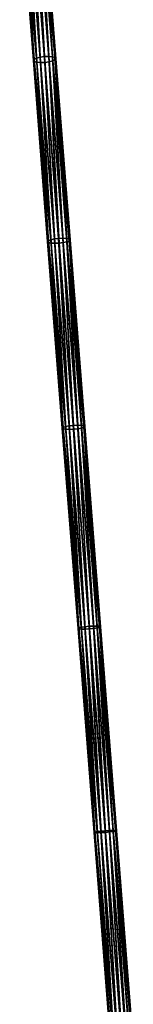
# Model space of a CAD drawing. Header units: millimetres. Extents: x 64 to 3333, y 103 to 3347.
# Tile 169 of 256: x 1747 to 1772, y 1250 to 1469. Entities that reach past the tile are written whole.
import ezdxf

# ---------------------------------------------------------------- set-up
doc = ezdxf.new("R2010")
doc.units = ezdxf.units.MM
doc.header["$LTSCALE"] = 25.4
doc.layers.get('0').update_dxf_attribs({"true_color": 0xff5454})

# ---------------------------------------------------------------- blocks, each defined once
blk = doc.blocks.new('SPIDER-6785-9743.STL')
at = {"color": 0}
mesh = blk.add_polyface(dxfattribs=at)
corners = [(1746.69, 1498.88, 1110.62), (1750.26, 1460.39, 1098.28), (1749.73, 1460.13, 1099.06), (1747.21, 1499.18, 1109.85)]
mesh.append_faces([[corners[k] for k in face] for face in [(0, 1, 2), (1, 0, 3)]], dxfattribs={"vtx0": -1, "color": 0})
mesh = blk.add_polyface(dxfattribs=at)
corners = [(1748, 1499.41, 1109.34), (1750.26, 1460.39, 1098.28), (1747.21, 1499.18, 1109.85), (1751.06, 1460.59, 1097.76)]
mesh.append_faces([[corners[k] for k in face] for face in [(0, 1, 2), (1, 0, 3)]], dxfattribs={"vtx0": -1, "color": 0})
mesh = blk.add_polyface(dxfattribs=at)
corners = [(1748.95, 1499.54, 1109.16), (1751.06, 1460.59, 1097.76), (1748, 1499.41, 1109.34), (1752.01, 1460.72, 1097.57)]
mesh.append_faces([[corners[k] for k in face] for face in [(0, 1, 2), (1, 0, 3)]], dxfattribs={"vtx0": -1, "color": 0})
mesh = blk.add_polyface(dxfattribs=at)
corners = [(1749.91, 1499.56, 1109.34), (1752.01, 1460.72, 1097.57), (1748.95, 1499.54, 1109.16), (1752.96, 1460.74, 1097.76)]
mesh.append_faces([[corners[k] for k in face] for face in [(0, 1, 2), (1, 0, 3)]], dxfattribs={"vtx0": -1, "color": 0})
mesh = blk.add_polyface(dxfattribs=at)
corners = [(1750.73, 1499.45, 1109.85), (1752.96, 1460.74, 1097.76), (1749.91, 1499.56, 1109.34), (1753.78, 1460.66, 1098.28)]
mesh.append_faces([[corners[k] for k in face] for face in [(0, 1, 2), (1, 0, 3)]], dxfattribs={"vtx0": -1, "color": 0})
mesh = blk.add_polyface(dxfattribs=at)
corners = [(1753.78, 1460.66, 1098.28), (1751.29, 1499.25, 1110.62), (1754.34, 1460.5, 1099.06), (1750.73, 1499.45, 1109.85)]
mesh.append_faces([[corners[k] for k in face] for face in [(0, 1, 2), (1, 0, 3)]], dxfattribs={"vtx0": -1, "color": 0})
mesh = blk.add_polyface(dxfattribs=at)
corners = [(1754.34, 1460.5, 1099.06), (1751.51, 1498.96, 1111.53), (1754.55, 1460.26, 1099.99), (1751.29, 1499.25, 1110.62)]
mesh.append_faces([[corners[k] for k in face] for face in [(0, 1, 2), (1, 0, 3)]], dxfattribs={"vtx0": -1, "color": 0})
mesh = blk.add_polyface(dxfattribs=at)
corners = [(1746.52, 1498.57, 1111.53), (1749.73, 1460.13, 1099.06), (1749.56, 1459.87, 1099.99), (1746.69, 1498.88, 1110.62)]
mesh.append_faces([[corners[k] for k in face] for face in [(0, 1, 2), (1, 0, 3)]], dxfattribs={"vtx0": -1, "color": 0})
mesh = blk.add_polyface(dxfattribs=at)
corners = [(1746.74, 1498.29, 1112.44), (1749.56, 1459.87, 1099.99), (1749.77, 1459.64, 1100.91), (1746.52, 1498.57, 1111.53)]
mesh.append_faces([[corners[k] for k in face] for face in [(0, 1, 2), (1, 0, 3)]], dxfattribs={"vtx0": -1, "color": 0})
mesh = blk.add_polyface(dxfattribs=at)
corners = [(1747.3, 1498.08, 1113.21), (1749.77, 1459.64, 1100.91), (1750.33, 1459.47, 1101.69), (1746.74, 1498.29, 1112.44)]
mesh.append_faces([[corners[k] for k in face] for face in [(0, 1, 2), (1, 0, 3)]], dxfattribs={"vtx0": -1, "color": 0})
mesh = blk.add_polyface(dxfattribs=at)
corners = [(1750.33, 1459.47, 1101.69), (1748.12, 1497.98, 1113.73), (1747.3, 1498.08, 1113.21), (1751.15, 1459.39, 1102.22)]
mesh.append_faces([[corners[k] for k in face] for face in [(0, 1, 2), (1, 0, 3)]], dxfattribs={"vtx0": -1, "color": 0})
mesh = blk.add_polyface(dxfattribs=at)
corners = [(1751.15, 1459.39, 1102.22), (1749.08, 1498, 1113.91), (1748.12, 1497.98, 1113.73), (1752.11, 1459.42, 1102.4)]
mesh.append_faces([[corners[k] for k in face] for face in [(0, 1, 2), (1, 0, 3)]], dxfattribs={"vtx0": -1, "color": 0})
mesh = blk.add_polyface(dxfattribs=at)
corners = [(1752.11, 1459.42, 1102.4), (1750.02, 1498.13, 1113.73), (1749.08, 1498, 1113.91), (1753.06, 1459.54, 1102.22)]
mesh.append_faces([[corners[k] for k in face] for face in [(0, 1, 2), (1, 0, 3)]], dxfattribs={"vtx0": -1, "color": 0})
mesh = blk.add_polyface(dxfattribs=at)
corners = [(1753.06, 1459.54, 1102.22), (1750.82, 1498.36, 1113.21), (1750.02, 1498.13, 1113.73), (1753.86, 1459.75, 1101.69)]
mesh.append_faces([[corners[k] for k in face] for face in [(0, 1, 2), (1, 0, 3)]], dxfattribs={"vtx0": -1, "color": 0})
mesh = blk.add_polyface(dxfattribs=at)
corners = [(1754.38, 1460, 1100.91), (1750.82, 1498.36, 1113.21), (1753.86, 1459.75, 1101.69), (1751.34, 1498.65, 1112.44)]
mesh.append_faces([[corners[k] for k in face] for face in [(0, 1, 2), (1, 0, 3)]], dxfattribs={"vtx0": -1, "color": 0})
mesh = blk.add_polyface(dxfattribs=at)
corners = [(1754.55, 1460.26, 1099.99), (1751.34, 1498.65, 1112.44), (1754.38, 1460, 1100.91), (1751.51, 1498.96, 1111.53)]
mesh.append_faces([[corners[k] for k in face] for face in [(0, 1, 2), (1, 0, 3)]], dxfattribs={"vtx0": -1, "color": 0})
mesh = blk.add_polyface(dxfattribs=at)
corners = [(1749.56, 1459.87, 1099.99), (1752.9, 1419.81, 1089.24), (1752.73, 1419.6, 1090.17), (1749.73, 1460.13, 1099.06)]
mesh.append_faces([[corners[k] for k in face] for face in [(0, 1, 2), (1, 0, 3)]], dxfattribs={"vtx0": -1, "color": 0})
mesh = blk.add_polyface(dxfattribs=at)
corners = [(1749.77, 1459.64, 1100.91), (1752.73, 1419.6, 1090.17), (1752.94, 1419.41, 1091.11), (1749.56, 1459.87, 1099.99)]
mesh.append_faces([[corners[k] for k in face] for face in [(0, 1, 2), (1, 0, 3)]], dxfattribs={"vtx0": -1, "color": 0})
mesh = blk.add_polyface(dxfattribs=at)
corners = [(1749.73, 1460.13, 1099.06), (1753.43, 1420.03, 1088.45), (1752.9, 1419.81, 1089.24), (1750.26, 1460.39, 1098.28)]
mesh.append_faces([[corners[k] for k in face] for face in [(0, 1, 2), (1, 0, 3)]], dxfattribs={"vtx0": -1, "color": 0})
mesh = blk.add_polyface(dxfattribs=at)
corners = [(1751.06, 1460.59, 1097.76), (1753.43, 1420.03, 1088.45), (1750.26, 1460.39, 1098.28), (1754.23, 1420.21, 1087.92)]
mesh.append_faces([[corners[k] for k in face] for face in [(0, 1, 2), (1, 0, 3)]], dxfattribs={"vtx0": -1, "color": 0})
mesh = blk.add_polyface(dxfattribs=at)
corners = [(1752.01, 1460.72, 1097.57), (1754.23, 1420.21, 1087.92), (1751.06, 1460.59, 1097.76), (1755.18, 1420.32, 1087.73)]
mesh.append_faces([[corners[k] for k in face] for face in [(0, 1, 2), (1, 0, 3)]], dxfattribs={"vtx0": -1, "color": 0})
mesh = blk.add_polyface(dxfattribs=at)
corners = [(1752.96, 1460.74, 1097.76), (1755.18, 1420.32, 1087.73), (1752.01, 1460.72, 1097.57), (1756.14, 1420.36, 1087.92)]
mesh.append_faces([[corners[k] for k in face] for face in [(0, 1, 2), (1, 0, 3)]], dxfattribs={"vtx0": -1, "color": 0})
mesh = blk.add_polyface(dxfattribs=at)
corners = [(1753.78, 1460.66, 1098.28), (1756.14, 1420.36, 1087.92), (1752.96, 1460.74, 1097.76), (1756.96, 1420.3, 1088.45)]
mesh.append_faces([[corners[k] for k in face] for face in [(0, 1, 2), (1, 0, 3)]], dxfattribs={"vtx0": -1, "color": 0})
mesh = blk.add_polyface(dxfattribs=at)
corners = [(1756.96, 1420.3, 1088.45), (1754.34, 1460.5, 1099.06), (1757.51, 1420.18, 1089.24), (1753.78, 1460.66, 1098.28)]
mesh.append_faces([[corners[k] for k in face] for face in [(0, 1, 2), (1, 0, 3)]], dxfattribs={"vtx0": -1, "color": 0})
mesh = blk.add_polyface(dxfattribs=at)
corners = [(1757.54, 1419.77, 1091.11), (1753.86, 1459.75, 1101.69), (1757.01, 1419.56, 1091.9), (1754.38, 1460, 1100.91)]
mesh.append_faces([[corners[k] for k in face] for face in [(0, 1, 2), (1, 0, 3)]], dxfattribs={"vtx0": -1, "color": 0})
mesh = blk.add_polyface(dxfattribs=at)
corners = [(1757.51, 1420.18, 1089.24), (1754.55, 1460.26, 1099.99), (1757.72, 1419.99, 1090.17), (1754.34, 1460.5, 1099.06)]
mesh.append_faces([[corners[k] for k in face] for face in [(0, 1, 2), (1, 0, 3)]], dxfattribs={"vtx0": -1, "color": 0})
mesh = blk.add_polyface(dxfattribs=at)
corners = [(1757.72, 1419.99, 1090.17), (1754.38, 1460, 1100.91), (1757.54, 1419.77, 1091.11), (1754.55, 1460.26, 1099.99)]
mesh.append_faces([[corners[k] for k in face] for face in [(0, 1, 2), (1, 0, 3)]], dxfattribs={"vtx0": -1, "color": 0})
mesh = blk.add_polyface(dxfattribs=at)
corners = [(1750.33, 1459.47, 1101.69), (1752.94, 1419.41, 1091.11), (1753.49, 1419.28, 1091.9), (1749.77, 1459.64, 1100.91)]
mesh.append_faces([[corners[k] for k in face] for face in [(0, 1, 2), (1, 0, 3)]], dxfattribs={"vtx0": -1, "color": 0})
mesh = blk.add_polyface(dxfattribs=at)
corners = [(1753.49, 1419.28, 1091.9), (1751.15, 1459.39, 1102.22), (1750.33, 1459.47, 1101.69), (1754.31, 1419.23, 1092.43)]
mesh.append_faces([[corners[k] for k in face] for face in [(0, 1, 2), (1, 0, 3)]], dxfattribs={"vtx0": -1, "color": 0})
mesh = blk.add_polyface(dxfattribs=at)
corners = [(1754.31, 1419.23, 1092.43), (1752.11, 1459.42, 1102.4), (1751.15, 1459.39, 1102.22), (1755.26, 1419.26, 1092.62)]
mesh.append_faces([[corners[k] for k in face] for face in [(0, 1, 2), (1, 0, 3)]], dxfattribs={"vtx0": -1, "color": 0})
mesh = blk.add_polyface(dxfattribs=at)
corners = [(1755.26, 1419.26, 1092.62), (1753.06, 1459.54, 1102.22), (1752.11, 1459.42, 1102.4), (1756.21, 1419.38, 1092.43)]
mesh.append_faces([[corners[k] for k in face] for face in [(0, 1, 2), (1, 0, 3)]], dxfattribs={"vtx0": -1, "color": 0})
mesh = blk.add_polyface(dxfattribs=at)
corners = [(1756.21, 1419.38, 1092.43), (1753.86, 1459.75, 1101.69), (1753.06, 1459.54, 1102.22), (1757.01, 1419.56, 1091.9)]
mesh.append_faces([[corners[k] for k in face] for face in [(0, 1, 2), (1, 0, 3)]], dxfattribs={"vtx0": -1, "color": 0})
mesh = blk.add_polyface(dxfattribs=at)
corners = [(1756.14, 1420.36, 1087.92), (1758.45, 1378.74, 1079.72), (1755.18, 1420.32, 1087.73), (1759.41, 1378.78, 1079.91)]
mesh.append_faces([[corners[k] for k in face] for face in [(0, 1, 2), (1, 0, 3)]], dxfattribs={"vtx0": -1, "color": 0})
mesh = blk.add_polyface(dxfattribs=at)
corners = [(1756.96, 1420.3, 1088.45), (1759.41, 1378.78, 1079.91), (1756.14, 1420.36, 1087.92), (1760.22, 1378.76, 1080.45)]
mesh.append_faces([[corners[k] for k in face] for face in [(0, 1, 2), (1, 0, 3)]], dxfattribs={"vtx0": -1, "color": 0})
mesh = blk.add_polyface(dxfattribs=at)
corners = [(1752.73, 1419.6, 1090.17), (1756.17, 1378.3, 1081.24), (1755.99, 1378.13, 1082.19), (1752.9, 1419.81, 1089.24)]
mesh.append_faces([[corners[k] for k in face] for face in [(0, 1, 2), (1, 0, 3)]], dxfattribs={"vtx0": -1, "color": 0})
mesh = blk.add_polyface(dxfattribs=at)
corners = [(1752.94, 1419.41, 1091.11), (1755.99, 1378.13, 1082.19), (1756.19, 1377.99, 1083.13), (1752.73, 1419.6, 1090.17)]
mesh.append_faces([[corners[k] for k in face] for face in [(0, 1, 2), (1, 0, 3)]], dxfattribs={"vtx0": -1, "color": 0})
mesh = blk.add_polyface(dxfattribs=at)
corners = [(1752.9, 1419.81, 1089.24), (1756.7, 1378.48, 1080.45), (1756.17, 1378.3, 1081.24), (1753.43, 1420.03, 1088.45)]
mesh.append_faces([[corners[k] for k in face] for face in [(0, 1, 2), (1, 0, 3)]], dxfattribs={"vtx0": -1, "color": 0})
mesh = blk.add_polyface(dxfattribs=at)
corners = [(1753.49, 1419.28, 1091.9), (1756.19, 1377.99, 1083.13), (1756.74, 1377.9, 1083.93), (1752.94, 1419.41, 1091.11)]
mesh.append_faces([[corners[k] for k in face] for face in [(0, 1, 2), (1, 0, 3)]], dxfattribs={"vtx0": -1, "color": 0})
mesh = blk.add_polyface(dxfattribs=at)
corners = [(1754.23, 1420.21, 1087.92), (1756.7, 1378.48, 1080.45), (1753.43, 1420.03, 1088.45), (1757.5, 1378.63, 1079.91)]
mesh.append_faces([[corners[k] for k in face] for face in [(0, 1, 2), (1, 0, 3)]], dxfattribs={"vtx0": -1, "color": 0})
mesh = blk.add_polyface(dxfattribs=at)
corners = [(1756.74, 1377.9, 1083.93), (1754.31, 1419.23, 1092.43), (1753.49, 1419.28, 1091.9), (1757.56, 1377.87, 1084.47)]
mesh.append_faces([[corners[k] for k in face] for face in [(0, 1, 2), (1, 0, 3)]], dxfattribs={"vtx0": -1, "color": 0})
mesh = blk.add_polyface(dxfattribs=at)
corners = [(1755.18, 1420.32, 1087.73), (1757.5, 1378.63, 1079.91), (1754.23, 1420.21, 1087.92), (1758.45, 1378.74, 1079.72)]
mesh.append_faces([[corners[k] for k in face] for face in [(0, 1, 2), (1, 0, 3)]], dxfattribs={"vtx0": -1, "color": 0})
mesh = blk.add_polyface(dxfattribs=at)
corners = [(1757.56, 1377.87, 1084.47), (1755.26, 1419.26, 1092.62), (1754.31, 1419.23, 1092.43), (1758.51, 1377.92, 1084.65)]
mesh.append_faces([[corners[k] for k in face] for face in [(0, 1, 2), (1, 0, 3)]], dxfattribs={"vtx0": -1, "color": 0})
mesh = blk.add_polyface(dxfattribs=at)
corners = [(1758.51, 1377.92, 1084.65), (1756.21, 1419.38, 1092.43), (1755.26, 1419.26, 1092.62), (1759.47, 1378.02, 1084.47)]
mesh.append_faces([[corners[k] for k in face] for face in [(0, 1, 2), (1, 0, 3)]], dxfattribs={"vtx0": -1, "color": 0})
mesh = blk.add_polyface(dxfattribs=at)
corners = [(1759.47, 1378.02, 1084.47), (1757.01, 1419.56, 1091.9), (1756.21, 1419.38, 1092.43), (1760.27, 1378.17, 1083.93)]
mesh.append_faces([[corners[k] for k in face] for face in [(0, 1, 2), (1, 0, 3)]], dxfattribs={"vtx0": -1, "color": 0})
mesh = blk.add_polyface(dxfattribs=at)
corners = [(1760.22, 1378.76, 1080.45), (1757.51, 1420.18, 1089.24), (1760.77, 1378.67, 1081.24), (1756.96, 1420.3, 1088.45)]
mesh.append_faces([[corners[k] for k in face] for face in [(0, 1, 2), (1, 0, 3)]], dxfattribs={"vtx0": -1, "color": 0})
mesh = blk.add_polyface(dxfattribs=at)
corners = [(1760.8, 1378.35, 1083.13), (1757.01, 1419.56, 1091.9), (1760.27, 1378.17, 1083.93), (1757.54, 1419.77, 1091.11)]
mesh.append_faces([[corners[k] for k in face] for face in [(0, 1, 2), (1, 0, 3)]], dxfattribs={"vtx0": -1, "color": 0})
mesh = blk.add_polyface(dxfattribs=at)
corners = [(1760.77, 1378.67, 1081.24), (1757.72, 1419.99, 1090.17), (1760.97, 1378.52, 1082.19), (1757.51, 1420.18, 1089.24)]
mesh.append_faces([[corners[k] for k in face] for face in [(0, 1, 2), (1, 0, 3)]], dxfattribs={"vtx0": -1, "color": 0})
mesh = blk.add_polyface(dxfattribs=at)
corners = [(1760.97, 1378.52, 1082.19), (1757.54, 1419.77, 1091.11), (1760.8, 1378.35, 1083.13), (1757.72, 1419.99, 1090.17)]
mesh.append_faces([[corners[k] for k in face] for face in [(0, 1, 2), (1, 0, 3)]], dxfattribs={"vtx0": -1, "color": 0})
mesh = blk.add_polyface(dxfattribs=at)
corners = [(1759.41, 1378.78, 1079.91), (1761.96, 1334.1, 1073.32), (1758.45, 1378.74, 1079.72), (1762.91, 1334.16, 1073.51)]
mesh.append_faces([[corners[k] for k in face] for face in [(0, 1, 2), (1, 0, 3)]], dxfattribs={"vtx0": -1, "color": 0})
mesh = blk.add_polyface(dxfattribs=at)
corners = [(1760.22, 1378.76, 1080.45), (1762.91, 1334.16, 1073.51), (1759.41, 1378.78, 1079.91), (1763.73, 1334.16, 1074.05)]
mesh.append_faces([[corners[k] for k in face] for face in [(0, 1, 2), (1, 0, 3)]], dxfattribs={"vtx0": -1, "color": 0})
mesh = blk.add_polyface(dxfattribs=at)
corners = [(1755.99, 1378.13, 1082.19), (1759.67, 1333.74, 1074.85), (1759.49, 1333.61, 1075.8), (1756.17, 1378.3, 1081.24)]
mesh.append_faces([[corners[k] for k in face] for face in [(0, 1, 2), (1, 0, 3)]], dxfattribs={"vtx0": -1, "color": 0})
mesh = blk.add_polyface(dxfattribs=at)
corners = [(1756.19, 1377.99, 1083.13), (1759.49, 1333.61, 1075.8), (1759.69, 1333.52, 1076.75), (1755.99, 1378.13, 1082.19)]
mesh.append_faces([[corners[k] for k in face] for face in [(0, 1, 2), (1, 0, 3)]], dxfattribs={"vtx0": -1, "color": 0})
mesh = blk.add_polyface(dxfattribs=at)
corners = [(1756.17, 1378.3, 1081.24), (1760.2, 1333.88, 1074.05), (1759.67, 1333.74, 1074.85), (1756.7, 1378.48, 1080.45)]
mesh.append_faces([[corners[k] for k in face] for face in [(0, 1, 2), (1, 0, 3)]], dxfattribs={"vtx0": -1, "color": 0})
mesh = blk.add_polyface(dxfattribs=at)
corners = [(1756.74, 1377.9, 1083.93), (1759.69, 1333.52, 1076.75), (1760.24, 1333.46, 1077.56), (1756.19, 1377.99, 1083.13)]
mesh.append_faces([[corners[k] for k in face] for face in [(0, 1, 2), (1, 0, 3)]], dxfattribs={"vtx0": -1, "color": 0})
mesh = blk.add_polyface(dxfattribs=at)
corners = [(1757.5, 1378.63, 1079.91), (1760.2, 1333.88, 1074.05), (1756.7, 1378.48, 1080.45), (1761.01, 1334.01, 1073.51)]
mesh.append_faces([[corners[k] for k in face] for face in [(0, 1, 2), (1, 0, 3)]], dxfattribs={"vtx0": -1, "color": 0})
mesh = blk.add_polyface(dxfattribs=at)
corners = [(1760.24, 1333.46, 1077.56), (1757.56, 1377.87, 1084.47), (1756.74, 1377.9, 1083.93), (1761.05, 1333.46, 1078.1)]
mesh.append_faces([[corners[k] for k in face] for face in [(0, 1, 2), (1, 0, 3)]], dxfattribs={"vtx0": -1, "color": 0})
mesh = blk.add_polyface(dxfattribs=at)
corners = [(1758.45, 1378.74, 1079.72), (1761.01, 1334.01, 1073.51), (1757.5, 1378.63, 1079.91), (1761.96, 1334.1, 1073.32)]
mesh.append_faces([[corners[k] for k in face] for face in [(0, 1, 2), (1, 0, 3)]], dxfattribs={"vtx0": -1, "color": 0})
mesh = blk.add_polyface(dxfattribs=at)
corners = [(1761.05, 1333.46, 1078.1), (1758.51, 1377.92, 1084.65), (1757.56, 1377.87, 1084.47), (1762, 1333.52, 1078.29)]
mesh.append_faces([[corners[k] for k in face] for face in [(0, 1, 2), (1, 0, 3)]], dxfattribs={"vtx0": -1, "color": 0})
mesh = blk.add_polyface(dxfattribs=at)
corners = [(1762, 1333.52, 1078.29), (1759.47, 1378.02, 1084.47), (1758.51, 1377.92, 1084.65), (1762.96, 1333.61, 1078.1)]
mesh.append_faces([[corners[k] for k in face] for face in [(0, 1, 2), (1, 0, 3)]], dxfattribs={"vtx0": -1, "color": 0})
mesh = blk.add_polyface(dxfattribs=at)
corners = [(1762.96, 1333.61, 1078.1), (1760.27, 1378.17, 1083.93), (1759.47, 1378.02, 1084.47), (1763.76, 1333.74, 1077.56)]
mesh.append_faces([[corners[k] for k in face] for face in [(0, 1, 2), (1, 0, 3)]], dxfattribs={"vtx0": -1, "color": 0})
mesh = blk.add_polyface(dxfattribs=at)
corners = [(1763.73, 1334.16, 1074.05), (1760.77, 1378.67, 1081.24), (1764.28, 1334.1, 1074.85), (1760.22, 1378.76, 1080.45)]
mesh.append_faces([[corners[k] for k in face] for face in [(0, 1, 2), (1, 0, 3)]], dxfattribs={"vtx0": -1, "color": 0})
mesh = blk.add_polyface(dxfattribs=at)
corners = [(1764.29, 1333.88, 1076.75), (1760.27, 1378.17, 1083.93), (1763.76, 1333.74, 1077.56), (1760.8, 1378.35, 1083.13)]
mesh.append_faces([[corners[k] for k in face] for face in [(0, 1, 2), (1, 0, 3)]], dxfattribs={"vtx0": -1, "color": 0})
mesh = blk.add_polyface(dxfattribs=at)
corners = [(1764.28, 1334.1, 1074.85), (1760.97, 1378.52, 1082.19), (1764.47, 1334.01, 1075.8), (1760.77, 1378.67, 1081.24)]
mesh.append_faces([[corners[k] for k in face] for face in [(0, 1, 2), (1, 0, 3)]], dxfattribs={"vtx0": -1, "color": 0})
mesh = blk.add_polyface(dxfattribs=at)
corners = [(1764.47, 1334.01, 1075.8), (1760.8, 1378.35, 1083.13), (1764.29, 1333.88, 1076.75), (1760.97, 1378.52, 1082.19)]
mesh.append_faces([[corners[k] for k in face] for face in [(0, 1, 2), (1, 0, 3)]], dxfattribs={"vtx0": -1, "color": 0})
mesh = blk.add_polyface(dxfattribs=at)
corners = [(1759.49, 1333.61, 1075.8), (1763.24, 1288.36, 1070.51), (1763.05, 1288.27, 1071.47), (1759.67, 1333.74, 1074.85)]
mesh.append_faces([[corners[k] for k in face] for face in [(0, 1, 2), (1, 0, 3)]], dxfattribs={"vtx0": -1, "color": 0})
mesh = blk.add_polyface(dxfattribs=at)
corners = [(1759.69, 1333.52, 1076.75), (1763.05, 1288.27, 1071.47), (1763.25, 1288.22, 1072.42), (1759.49, 1333.61, 1075.8)]
mesh.append_faces([[corners[k] for k in face] for face in [(0, 1, 2), (1, 0, 3)]], dxfattribs={"vtx0": -1, "color": 0})
mesh = blk.add_polyface(dxfattribs=at)
corners = [(1759.67, 1333.74, 1074.85), (1763.77, 1288.46, 1069.7), (1763.24, 1288.36, 1070.51), (1760.2, 1333.88, 1074.05)]
mesh.append_faces([[corners[k] for k in face] for face in [(0, 1, 2), (1, 0, 3)]], dxfattribs={"vtx0": -1, "color": 0})
mesh = blk.add_polyface(dxfattribs=at)
corners = [(1760.24, 1333.46, 1077.56), (1763.25, 1288.22, 1072.42), (1763.79, 1288.2, 1073.23), (1759.69, 1333.52, 1076.75)]
mesh.append_faces([[corners[k] for k in face] for face in [(0, 1, 2), (1, 0, 3)]], dxfattribs={"vtx0": -1, "color": 0})
mesh = blk.add_polyface(dxfattribs=at)
corners = [(1761.01, 1334.01, 1073.51), (1763.77, 1288.46, 1069.7), (1760.2, 1333.88, 1074.05), (1764.58, 1288.56, 1069.16)]
mesh.append_faces([[corners[k] for k in face] for face in [(0, 1, 2), (1, 0, 3)]], dxfattribs={"vtx0": -1, "color": 0})
mesh = blk.add_polyface(dxfattribs=at)
corners = [(1763.79, 1288.2, 1073.23), (1761.05, 1333.46, 1078.1), (1760.24, 1333.46, 1077.56), (1764.61, 1288.23, 1073.77)]
mesh.append_faces([[corners[k] for k in face] for face in [(0, 1, 2), (1, 0, 3)]], dxfattribs={"vtx0": -1, "color": 0})
mesh = blk.add_polyface(dxfattribs=at)
corners = [(1761.96, 1334.1, 1073.32), (1764.58, 1288.56, 1069.16), (1761.01, 1334.01, 1073.51), (1765.53, 1288.65, 1068.97)]
mesh.append_faces([[corners[k] for k in face] for face in [(0, 1, 2), (1, 0, 3)]], dxfattribs={"vtx0": -1, "color": 0})
mesh = blk.add_polyface(dxfattribs=at)
corners = [(1764.61, 1288.23, 1073.77), (1762, 1333.52, 1078.29), (1761.05, 1333.46, 1078.1), (1765.56, 1288.29, 1073.96)]
mesh.append_faces([[corners[k] for k in face] for face in [(0, 1, 2), (1, 0, 3)]], dxfattribs={"vtx0": -1, "color": 0})
mesh = blk.add_polyface(dxfattribs=at)
corners = [(1762.91, 1334.16, 1073.51), (1765.53, 1288.65, 1068.97), (1761.96, 1334.1, 1073.32), (1766.49, 1288.71, 1069.16)]
mesh.append_faces([[corners[k] for k in face] for face in [(0, 1, 2), (1, 0, 3)]], dxfattribs={"vtx0": -1, "color": 0})
mesh = blk.add_polyface(dxfattribs=at)
corners = [(1765.56, 1288.29, 1073.96), (1762.96, 1333.61, 1078.1), (1762, 1333.52, 1078.29), (1766.51, 1288.38, 1073.77)]
mesh.append_faces([[corners[k] for k in face] for face in [(0, 1, 2), (1, 0, 3)]], dxfattribs={"vtx0": -1, "color": 0})
mesh = blk.add_polyface(dxfattribs=at)
corners = [(1763.73, 1334.16, 1074.05), (1766.49, 1288.71, 1069.16), (1762.91, 1334.16, 1073.51), (1767.3, 1288.74, 1069.7)]
mesh.append_faces([[corners[k] for k in face] for face in [(0, 1, 2), (1, 0, 3)]], dxfattribs={"vtx0": -1, "color": 0})
mesh = blk.add_polyface(dxfattribs=at)
corners = [(1766.51, 1288.38, 1073.77), (1763.76, 1333.74, 1077.56), (1762.96, 1333.61, 1078.1), (1767.32, 1288.48, 1073.23)]
mesh.append_faces([[corners[k] for k in face] for face in [(0, 1, 2), (1, 0, 3)]], dxfattribs={"vtx0": -1, "color": 0})
mesh = blk.add_polyface(dxfattribs=at)
corners = [(1767.3, 1288.74, 1069.7), (1764.28, 1334.1, 1074.85), (1767.84, 1288.72, 1070.51), (1763.73, 1334.16, 1074.05)]
mesh.append_faces([[corners[k] for k in face] for face in [(0, 1, 2), (1, 0, 3)]], dxfattribs={"vtx0": -1, "color": 0})
mesh = blk.add_polyface(dxfattribs=at)
corners = [(1767.85, 1288.58, 1072.42), (1763.76, 1333.74, 1077.56), (1767.32, 1288.48, 1073.23), (1764.29, 1333.88, 1076.75)]
mesh.append_faces([[corners[k] for k in face] for face in [(0, 1, 2), (1, 0, 3)]], dxfattribs={"vtx0": -1, "color": 0})
mesh = blk.add_polyface(dxfattribs=at)
corners = [(1767.84, 1288.72, 1070.51), (1764.47, 1334.01, 1075.8), (1768.04, 1288.67, 1071.47), (1764.28, 1334.1, 1074.85)]
mesh.append_faces([[corners[k] for k in face] for face in [(0, 1, 2), (1, 0, 3)]], dxfattribs={"vtx0": -1, "color": 0})
mesh = blk.add_polyface(dxfattribs=at)
corners = [(1768.04, 1288.67, 1071.47), (1764.29, 1333.88, 1076.75), (1767.85, 1288.58, 1072.42), (1764.47, 1334.01, 1075.8)]
mesh.append_faces([[corners[k] for k in face] for face in [(0, 1, 2), (1, 0, 3)]], dxfattribs={"vtx0": -1, "color": 0})
mesh = blk.add_polyface(dxfattribs=at)
corners = [(1763.05, 1288.27, 1071.47), (1766.97, 1240.91, 1068.17), (1766.78, 1240.87, 1069.12), (1763.24, 1288.36, 1070.51)]
mesh.append_faces([[corners[k] for k in face] for face in [(0, 1, 2), (1, 0, 3)]], dxfattribs={"vtx0": -1, "color": 0})
mesh = blk.add_polyface(dxfattribs=at)
corners = [(1763.25, 1288.22, 1072.42), (1766.78, 1240.87, 1069.12), (1766.97, 1240.85, 1070.08), (1763.05, 1288.27, 1071.47)]
mesh.append_faces([[corners[k] for k in face] for face in [(0, 1, 2), (1, 0, 3)]], dxfattribs={"vtx0": -1, "color": 0})
mesh = blk.add_polyface(dxfattribs=at)
corners = [(1763.24, 1288.36, 1070.51), (1767.51, 1240.97, 1067.36), (1766.97, 1240.91, 1068.17), (1763.77, 1288.46, 1069.7)]
mesh.append_faces([[corners[k] for k in face] for face in [(0, 1, 2), (1, 0, 3)]], dxfattribs={"vtx0": -1, "color": 0})
mesh = blk.add_polyface(dxfattribs=at)
corners = [(1767.51, 1240.88, 1070.89), (1763.25, 1288.22, 1072.42), (1766.97, 1240.85, 1070.08), (1763.79, 1288.2, 1073.23)]
mesh.append_faces([[corners[k] for k in face] for face in [(0, 1, 2), (1, 0, 3)]], dxfattribs={"vtx0": -1, "color": 0})
mesh = blk.add_polyface(dxfattribs=at)
corners = [(1764.58, 1288.56, 1069.16), (1767.51, 1240.97, 1067.36), (1763.77, 1288.46, 1069.7), (1768.31, 1241.05, 1066.81)]
mesh.append_faces([[corners[k] for k in face] for face in [(0, 1, 2), (1, 0, 3)]], dxfattribs={"vtx0": -1, "color": 0})
mesh = blk.add_polyface(dxfattribs=at)
corners = [(1767.51, 1240.88, 1070.89), (1764.61, 1288.23, 1073.77), (1763.79, 1288.2, 1073.23), (1768.32, 1240.93, 1071.43)]
mesh.append_faces([[corners[k] for k in face] for face in [(0, 1, 2), (1, 0, 3)]], dxfattribs={"vtx0": -1, "color": 0})
mesh = blk.add_polyface(dxfattribs=at)
corners = [(1765.53, 1288.65, 1068.97), (1768.31, 1241.05, 1066.81), (1764.58, 1288.56, 1069.16), (1769.27, 1241.13, 1066.62)]
mesh.append_faces([[corners[k] for k in face] for face in [(0, 1, 2), (1, 0, 3)]], dxfattribs={"vtx0": -1, "color": 0})
mesh = blk.add_polyface(dxfattribs=at)
corners = [(1768.32, 1240.93, 1071.43), (1765.56, 1288.29, 1073.96), (1764.61, 1288.23, 1073.77), (1769.28, 1241, 1071.62)]
mesh.append_faces([[corners[k] for k in face] for face in [(0, 1, 2), (1, 0, 3)]], dxfattribs={"vtx0": -1, "color": 0})
mesh = blk.add_polyface(dxfattribs=at)
corners = [(1766.49, 1288.71, 1069.16), (1769.27, 1241.13, 1066.62), (1765.53, 1288.65, 1068.97), (1770.22, 1241.2, 1066.81)]
mesh.append_faces([[corners[k] for k in face] for face in [(0, 1, 2), (1, 0, 3)]], dxfattribs={"vtx0": -1, "color": 0})
mesh = blk.add_polyface(dxfattribs=at)
corners = [(1769.28, 1241, 1071.62), (1766.51, 1288.38, 1073.77), (1765.56, 1288.29, 1073.96), (1770.23, 1241.08, 1071.43)]
mesh.append_faces([[corners[k] for k in face] for face in [(0, 1, 2), (1, 0, 3)]], dxfattribs={"vtx0": -1, "color": 0})
mesh = blk.add_polyface(dxfattribs=at)
corners = [(1767.3, 1288.74, 1069.7), (1770.22, 1241.2, 1066.81), (1766.49, 1288.71, 1069.16), (1771.03, 1241.25, 1067.36)]
mesh.append_faces([[corners[k] for k in face] for face in [(0, 1, 2), (1, 0, 3)]], dxfattribs={"vtx0": -1, "color": 0})
mesh = blk.add_polyface(dxfattribs=at)
corners = [(1770.23, 1241.08, 1071.43), (1767.32, 1288.48, 1073.23), (1766.51, 1288.38, 1073.77), (1771.04, 1241.15, 1070.89)]
mesh.append_faces([[corners[k] for k in face] for face in [(0, 1, 2), (1, 0, 3)]], dxfattribs={"vtx0": -1, "color": 0})
mesh = blk.add_polyface(dxfattribs=at)
corners = [(1767.3, 1288.74, 1069.7), (1771.57, 1241.27, 1068.17), (1771.03, 1241.25, 1067.36), (1767.84, 1288.72, 1070.51)]
mesh.append_faces([[corners[k] for k in face] for face in [(0, 1, 2), (1, 0, 3)]], dxfattribs={"vtx0": -1, "color": 0})
mesh = blk.add_polyface(dxfattribs=at)
corners = [(1771.58, 1241.22, 1070.08), (1767.32, 1288.48, 1073.23), (1771.04, 1241.15, 1070.89), (1767.85, 1288.58, 1072.42)]
mesh.append_faces([[corners[k] for k in face] for face in [(0, 1, 2), (1, 0, 3)]], dxfattribs={"vtx0": -1, "color": 0})
mesh = blk.add_polyface(dxfattribs=at)
corners = [(1771.57, 1241.27, 1068.17), (1768.04, 1288.67, 1071.47), (1771.76, 1241.26, 1069.12), (1767.84, 1288.72, 1070.51)]
mesh.append_faces([[corners[k] for k in face] for face in [(0, 1, 2), (1, 0, 3)]], dxfattribs={"vtx0": -1, "color": 0})
mesh = blk.add_polyface(dxfattribs=at)
corners = [(1771.76, 1241.26, 1069.12), (1767.85, 1288.58, 1072.42), (1771.58, 1241.22, 1070.08), (1768.04, 1288.67, 1071.47)]
mesh.append_faces([[corners[k] for k in face] for face in [(0, 1, 2), (1, 0, 3)]], dxfattribs={"vtx0": -1, "color": 0})

msp = doc.modelspace()

# ---------------------------------------------------------------- block references
at = {"color": 250, "true_color": 0x262626}
msp.add_blockref('SPIDER-6785-9743.STL', (0, 0), dxfattribs=at)

doc.saveas('drawing.dxf')
